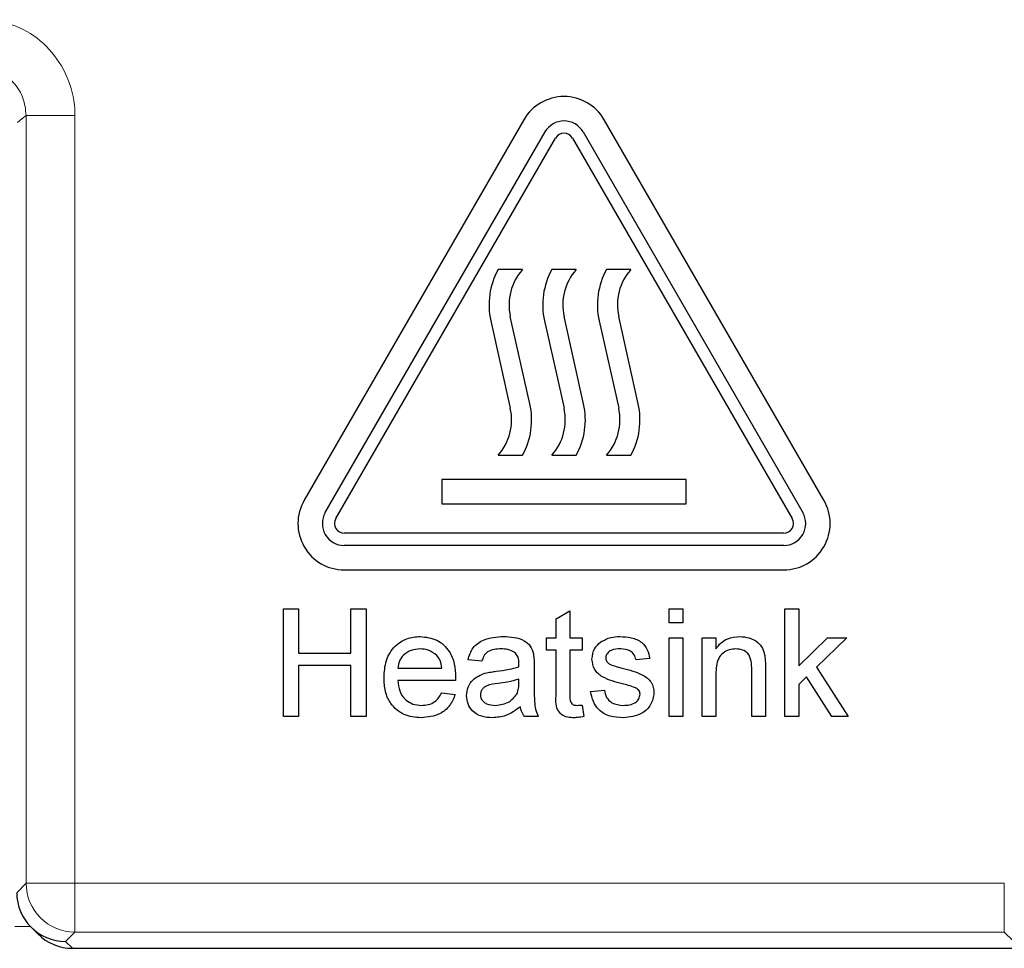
# Model space of a CAD drawing. Header units: millimetres. Extents: x 5 to 418, y 2 to 292.
# Tile 16 of 36: x 136 to 147, y 184 to 193. Entities that reach past the tile are written whole.
import ezdxf

# ---------------------------------------------------------------- set-up
doc = ezdxf.new("R2010")
doc.units = ezdxf.units.MM

msp = doc.modelspace()

# ---------------------------------------------------------------- linework, layer by layer
at = {"color": 7, "linetype": 'Continuous', "lineweight": 18}
for p, q in [((136.9925, 192.0586), (136.4926, 192.0586)), ((136.4926, 184.1964), (136.4926, 192.0586)), ((136.9925, 192.0586), (136.9925, 184.1964)), ((136.3964, 184.1002), (136.4926, 184.1964)), ((136.4926, 184.1964), (136.9925, 184.1964)), ((136.9925, 184.1964), (146.5099, 184.1964)), ((136.9925, 183.6965), (136.9925, 184.1964)), ((146.5099, 183.6965), (146.5099, 184.1964)), ((136.3777, 183.7523), (136.5375, 183.7523)), ((136.9925, 183.6965), (136.8965, 183.6005)), ((146.5099, 183.6965), (136.9925, 183.6965)), ((146.596, 183.6104), (146.5099, 183.6965)), ((136.8965, 183.6005), (136.9665, 183.5305))]:
    msp.add_line(p, q, dxfattribs=at)
at = {"color": 7, "linetype": 'Continuous', "lineweight": 25}
for p, q in [((141.5898, 192.0151), (139.3398, 188.118)), ((144.6625, 188.118), (142.4125, 192.0151)), ((139.5563, 187.993), (141.8063, 191.8901)), ((142.196, 191.8901), (144.446, 187.993)), ((139.6645, 187.9305), (141.9145, 191.8276)), ((142.0877, 191.8276), (144.3377, 187.9305)), ((141.5761, 190.4805), (141.3261, 190.4805)), ((142.1261, 190.4805), (141.8761, 190.4805)), ((142.6858, 190.4805), (142.4358, 190.4805)), ((141.6514, 189.1052), (141.4511, 190.0005)), ((142.2014, 189.1052), (142.0011, 190.0005)), ((142.761, 189.1052), (142.5608, 190.0005)), ((141.2509, 189.9557), (141.4511, 189.0604)), ((141.8009, 189.9557), (142.0011, 189.0604)), ((142.3606, 189.9557), (142.5608, 189.0604)), ((141.3261, 188.5805), (141.5761, 188.5805)), ((141.8761, 188.5805), (142.1261, 188.5805)), ((142.4358, 188.5805), (142.6858, 188.5805)), ((143.2511, 188.3305), (140.7511, 188.3305)), ((140.7511, 188.3305), (140.7511, 188.0805)), ((143.2511, 188.0805), (143.2511, 188.3305)), ((140.7511, 188.0805), (143.2511, 188.0805)), ((144.2511, 187.7805), (139.7511, 187.7805)), ((144.2511, 187.6555), (139.7511, 187.6555)), ((139.7511, 187.4055), (144.2511, 187.4055)), ((139.1281, 185.9055), (139.1281, 187.0055)), ((139.1281, 187.0055), (139.2832, 187.0055)), ((139.2832, 187.0055), (139.2832, 186.5542)), ((139.8191, 187.0055), (139.9742, 187.0055)), ((139.8191, 186.5542), (139.8191, 187.0055)), ((139.9742, 187.0055), (139.9742, 185.9055)), ((141.9204, 186.905), (142.0614, 186.9852)), ((142.0614, 186.9852), (142.0614, 186.7093)), ((143.0768, 186.8645), (143.0768, 187.0055)), ((143.0768, 187.0055), (143.2178, 187.0055)), ((143.2178, 187.0055), (143.2178, 186.8645)), ((144.2638, 185.9055), (144.2638, 187.0055)), ((144.2638, 187.0055), (144.4049, 187.0055)), ((144.4049, 187.0055), (144.4049, 186.422)), ((141.9204, 186.7093), (141.9204, 186.905)), ((143.2178, 186.8645), (143.0768, 186.8645)), ((141.8217, 186.5824), (141.8217, 186.7093)), ((141.8217, 186.7093), (141.9204, 186.7093)), ((142.0614, 186.7093), (142.1883, 186.7093)), ((142.1883, 186.7093), (142.1883, 186.5824)), ((143.0768, 186.7093), (143.2178, 186.7093)), ((143.0768, 185.9055), (143.0768, 186.7093)), ((143.2178, 186.7093), (143.2178, 185.9055)), ((143.4152, 185.9055), (143.4152, 186.7093)), ((143.4152, 186.7093), (143.5563, 186.7093)), ((143.5563, 186.7093), (143.5563, 186.5972)), ((144.4049, 186.422), (144.6997, 186.7093)), ((144.896, 186.7093), (144.5873, 186.4088)), ((144.6997, 186.7093), (144.896, 186.7093)), ((139.2832, 186.5542), (139.8191, 186.5542)), ((141.9204, 186.5824), (141.8217, 186.5824)), ((141.9204, 186.1313), (141.9204, 186.5824)), ((142.1883, 186.5824), (142.0614, 186.5824)), ((142.0614, 186.5824), (142.0614, 186.1263)), ((141.1588, 186.4696), (141.0178, 186.4837)), ((142.8794, 186.4978), (142.7383, 186.4837)), ((139.2832, 186.4273), (139.2832, 185.9055)), ((139.8191, 186.4273), (139.2832, 186.4273)), ((139.8191, 185.9055), (139.8191, 186.4273)), ((140.2986, 186.3991), (140.7499, 186.3991)), ((141.6947, 186.4266), (141.6947, 186.2545)), ((143.5563, 186.3365), (143.5563, 185.9055)), ((143.9229, 185.9055), (143.9229, 186.3854)), ((144.064, 186.3973), (144.064, 185.9055)), ((144.5873, 186.4088), (144.9101, 185.9055)), ((140.8902, 186.2721), (140.2986, 186.2721)), ((141.5389, 186.2453), (141.5396, 186.2862)), ((144.4857, 186.3098), (144.4049, 186.2309)), ((144.7453, 185.9055), (144.4857, 186.3098)), ((140.7483, 186.1452), (140.8865, 186.1311)), ((142.2729, 186.1593), (142.414, 186.1734)), ((144.4049, 186.2309), (144.4049, 185.9055)), ((142.1883, 186.0218), (142.2024, 185.9035)), ((139.2832, 185.9055), (139.1281, 185.9055)), ((139.9742, 185.9055), (139.8191, 185.9055)), ((141.737, 185.9055), (141.596, 185.9055)), ((143.2178, 185.9055), (143.0768, 185.9055)), ((143.5563, 185.9055), (143.4152, 185.9055)), ((144.064, 185.9055), (143.9229, 185.9055)), ((144.4049, 185.9055), (144.2638, 185.9055)), ((144.9101, 185.9055), (144.7453, 185.9055)), ((136.5428, 183.7469), (136.6128, 183.677)), ((136.9665, 183.5305), (147.0013, 183.5305))]:
    msp.add_line(p, q, dxfattribs=at)
at = {"color": 7, "linetype": 'Continuous', "lineweight": 18, "flags": 128}
msp.add_lwpolyline([(136.4926, 192.0586), (136.4489, 192.0227), (136.405, 191.9865)], dxfattribs=at)
at = {"color": 7, "linetype": 'Continuous', "lineweight": 25}
for centre, radius, start, end in [((142.0011, 191.7776), 0.475, 30, 150), ((142.0011, 191.7776), 0.225, 30, 150), ((142.0011, 191.7776), 0.1, 30, 150), ((141.9805, 190.1189), 0.7476, 151.07724, 192.60593), ((141.9805, 190.1189), 0.5424, 138.198, 192.60593), ((142.5305, 190.1189), 0.7476, 151.07724, 192.60593), ((142.5305, 190.1189), 0.5424, 138.198, 192.60593), ((143.0902, 190.1189), 0.7476, 151.07724, 192.60593), ((143.0902, 190.1189), 0.5424, 138.198, 192.60593), ((140.9218, 188.942), 0.5424, 318.198, 12.60593), ((140.9218, 188.942), 0.7476, 331.07724, 12.60593), ((141.4718, 188.942), 0.5424, 318.198, 12.60593), ((141.4718, 188.942), 0.7476, 331.07724, 12.60593), ((142.0314, 188.942), 0.5424, 318.198, 12.60593), ((142.0314, 188.942), 0.7476, 331.07724, 12.60593), ((139.7511, 187.8805), 0.475, 150, 270), ((144.2511, 187.8805), 0.475, 270, 30), ((139.7511, 187.8805), 0.225, 150, 270), ((144.2511, 187.8805), 0.225, 270, 30), ((139.7511, 187.8805), 0.1, 150, 270), ((144.2511, 187.8805), 0.1, 270, 30)]:
    msp.add_arc(centre, radius, start, end, dxfattribs=at)
at = {"color": 7, "linetype": 'Continuous', "lineweight": 18}
msp.add_arc((136.9927, 184.1966), 0.5001, 180.02066, 269.97987, dxfattribs=at)
at = {"color": 7, "linetype": 'Continuous', "lineweight": 25}
for centre, major_axis, start_param, end_param in [((136.8965, 184.1004), (0.5001, 0), 3.1418973, 4.712389), ((136.9663, 184.0306), (0.3537, -0.3537), 4.712389, 5.4979394)]:
    msp.add_ellipse(centre, major_axis=major_axis, ratio=0.9996955, start_param=start_param, end_param=end_param, dxfattribs=at)
at = {"color": 7, "linetype": 'Continuous', "lineweight": 18}
for points, knots in [([(136.9925, 192.0586), (136.9924, 192.0675), (136.9914, 192.1882), (136.9448, 192.4219), (136.771, 192.7146), (136.5107, 192.9417), (136.2944, 193.007), (136.1862, 193.0396)], [0, 0, 0, 0, 0.0193657, 0.2645105, 0.509653, 0.7548267, 1, 1, 1, 1]), ([(136.0894, 192.5491), (136.1436, 192.5328), (136.2519, 192.5002), (136.3811, 192.3867), (136.4739, 192.2364), (136.4862, 192.1193), (136.4926, 192.0586)], [0, 0, 0, 0, 0.24526535, 0.49048757, 0.73568534, 1, 1, 1, 1])]:
    msp.add_open_spline(points, degree=3, knots=knots, dxfattribs=at)
at = {"color": 7, "linetype": 'Continuous', "lineweight": 25}
for points, knots in [([(140.1576, 186.3006), (140.1611, 186.3602), (140.168, 186.4791), (140.257, 186.6258), (140.3887, 186.7116), (140.4823, 186.7195), (140.5291, 186.7234)], [0, 0, 0, 0, 0.28075128, 0.55977706, 0.77966847, 1, 1, 1, 1]), ([(140.5291, 186.7234), (140.5874, 186.7167), (140.704, 186.7032), (140.8282, 186.5854), (140.8839, 186.4452), (140.8886, 186.354), (140.8909, 186.3083)], [0, 0, 0, 0, 0.2793689, 0.5584026, 0.7788841, 1, 1, 1, 1]), ([(141.0178, 186.4837), (141.0307, 186.5274), (141.0565, 186.6147), (141.1957, 186.7121), (141.3113, 186.7191), (141.3821, 186.7234)], [0, 0, 0, 0, 0.28042986, 0.55930497, 1, 1, 1, 1]), ([(141.3821, 186.7234), (141.4555, 186.7195), (141.5579, 186.714), (141.6633, 186.6298), (141.6797, 186.5747), (141.6879, 186.5471)], [0, 0, 0, 0, 0.5592506, 0.7791883, 1, 1, 1, 1]), ([(142.287, 186.4903), (142.2923, 186.5292), (142.3017, 186.5989), (142.3529, 186.6462), (142.3754, 186.667)], [0, 0, 0, 0, 0.5589261, 1, 1, 1, 1]), ([(142.3754, 186.667), (142.4099, 186.6855), (142.4717, 186.7185), (142.5414, 186.7219), (142.5722, 186.7234)], [0, 0, 0, 0, 0.558936, 1, 1, 1, 1]), ([(142.5722, 186.7234), (142.6117, 186.7211), (142.6905, 186.7163), (142.7962, 186.6734), (142.861, 186.5898), (142.8732, 186.5285), (142.8794, 186.4978)], [0, 0, 0, 0, 0.280734, 0.5604258, 0.7794438, 1, 1, 1, 1]), ([(143.5563, 186.5972), (143.5728, 186.6184), (143.6058, 186.6609), (143.6893, 186.7131), (143.7587, 186.7195), (143.8011, 186.7234)], [0, 0, 0, 0, 0.2805504, 0.5608113, 1, 1, 1, 1]), ([(143.8011, 186.7234), (143.8339, 186.7207), (143.8994, 186.7153), (143.984, 186.6731), (144.0369, 186.6042), (144.0501, 186.5542), (144.0567, 186.5291)], [0, 0, 0, 0, 0.2802154, 0.5599664, 0.7796341, 1, 1, 1, 1]), ([(140.5284, 186.5965), (140.4969, 186.5939), (140.434, 186.5886), (140.3582, 186.5397), (140.31, 186.4727), (140.3024, 186.4236), (140.2986, 186.3991)], [0, 0, 0, 0, 0.28019123, 0.55973976, 0.7796504, 1, 1, 1, 1]), ([(140.6981, 186.5291), (140.67, 186.5513), (140.6199, 186.591), (140.5564, 186.5948), (140.5284, 186.5965)], [0, 0, 0, 0, 0.5585114, 1, 1, 1, 1]), ([(141.3567, 186.5965), (141.3327, 186.5958), (141.2847, 186.5942), (141.2181, 186.5731), (141.1774, 186.5234), (141.165, 186.4875), (141.1588, 186.4696)], [0, 0, 0, 0, 0.2808566, 0.55976, 0.7794955, 1, 1, 1, 1]), ([(141.5032, 186.554), (141.4778, 186.5686), (141.4322, 186.5949), (141.3799, 186.596), (141.3567, 186.5965)], [0, 0, 0, 0, 0.5578672, 1, 1, 1, 1]), ([(141.5396, 186.446), (141.5391, 186.4686), (141.5383, 186.5087), (141.5139, 186.5402), (141.5032, 186.554)], [0, 0, 0, 0, 0.5618832, 1, 1, 1, 1]), ([(141.6879, 186.5471), (141.6903, 186.5247), (141.6947, 186.4846), (141.6947, 186.4443), (141.6947, 186.4266)], [0, 0, 0, 0, 0.55977393, 1, 1, 1, 1]), ([(142.5825, 186.5965), (142.5483, 186.5957), (142.4971, 186.5945), (142.4485, 186.5586), (142.4304, 186.5298), (142.4288, 186.513), (142.4281, 186.5046)], [0, 0, 0, 0, 0.49976879, 0.74908012, 0.87457925, 1, 1, 1, 1]), ([(142.7383, 186.4837), (142.7333, 186.5031), (142.7232, 186.5419), (142.6658, 186.5907), (142.6141, 186.5943), (142.5825, 186.5965)], [0, 0, 0, 0, 0.2803076, 0.5602469, 1, 1, 1, 1]), ([(143.7619, 186.5965), (143.7383, 186.5945), (143.6911, 186.5906), (143.6272, 186.5568), (143.5598, 186.4756), (143.5577, 186.3939), (143.5563, 186.3365)], [0, 0, 0, 0, 0.1872744, 0.3743639, 0.5605418, 1, 1, 1, 1]), ([(143.9229, 186.3854), (143.9227, 186.4139), (143.9223, 186.4704), (143.8934, 186.5485), (143.829, 186.5905), (143.7843, 186.5945), (143.7619, 186.5965)], [0, 0, 0, 0, 0.2816837, 0.5597919, 0.7795867, 1, 1, 1, 1]), ([(140.7499, 186.3991), (140.7462, 186.4259), (140.7396, 186.4738), (140.7108, 186.5122), (140.6981, 186.5291)], [0, 0, 0, 0, 0.5606856, 1, 1, 1, 1]), ([(141.5389, 186.4132), (141.5391, 186.4193), (141.5393, 186.4302), (141.5395, 186.4412), (141.5396, 186.446)], [0, 0, 0, 0, 0.5600109, 1, 1, 1, 1]), ([(142.5999, 186.2389), (142.5284, 186.2571), (142.439, 186.2798), (142.3478, 186.3413), (142.3003, 186.3986), (142.2923, 186.4537), (142.287, 186.4903)], [0, 0, 0, 0, 0.5013227, 0.6265865, 0.7518121, 1, 1, 1, 1]), ([(142.4281, 186.5046), (142.4289, 186.4961), (142.4304, 186.4807), (142.439, 186.4681), (142.4428, 186.4625)], [0, 0, 0, 0, 0.5591772, 1, 1, 1, 1]), ([(142.4428, 186.4625), (142.4504, 186.4549), (142.464, 186.4413), (142.4816, 186.4337), (142.4893, 186.4304)], [0, 0, 0, 0, 0.5590335, 1, 1, 1, 1]), ([(144.0567, 186.5291), (144.0593, 186.5046), (144.0639, 186.4607), (144.064, 186.4167), (144.064, 186.3973)], [0, 0, 0, 0, 0.5597934, 1, 1, 1, 1]), ([(141.0037, 186.1186), (141.0068, 186.1482), (141.0129, 186.2076), (141.0747, 186.2998), (141.1467, 186.3289), (141.1906, 186.3466)], [0, 0, 0, 0, 0.2804623, 0.5609789, 1, 1, 1, 1]), ([(141.1906, 186.3466), (141.212, 186.3514), (141.2504, 186.3598), (141.2893, 186.3647), (141.3065, 186.3669)], [0, 0, 0, 0, 0.5599109, 1, 1, 1, 1]), ([(141.3065, 186.3669), (141.3505, 186.3725), (141.4291, 186.3824), (141.5054, 186.4038), (141.5389, 186.4132)], [0, 0, 0, 0, 0.5601841, 1, 1, 1, 1]), ([(142.4893, 186.4304), (142.5091, 186.4243), (142.5445, 186.4135), (142.5803, 186.4038), (142.596, 186.3995)], [0, 0, 0, 0, 0.559964, 1, 1, 1, 1]), ([(142.596, 186.3995), (142.6692, 186.3807), (142.7606, 186.3573), (142.8571, 186.2981), (142.8952, 186.2558), (142.9184, 186.2033), (142.9206, 186.1658), (142.9217, 186.147)], [0, 0, 0, 0, 0.5004541, 0.625406, 0.7502762, 0.8750689, 1, 1, 1, 1]), ([(140.5366, 185.8914), (140.4771, 185.8967), (140.3585, 185.9074), (140.2257, 186.0197), (140.1648, 186.1614), (140.16, 186.2541), (140.1576, 186.3006)], [0, 0, 0, 0, 0.27995656, 0.55866337, 0.77899599, 1, 1, 1, 1]), ([(140.2986, 186.2721), (140.3029, 186.2357), (140.3116, 186.163), (140.3706, 186.0759), (140.4526, 186.0256), (140.51, 186.0207), (140.5388, 186.0183)], [0, 0, 0, 0, 0.2806309, 0.5596855, 0.7796576, 1, 1, 1, 1]), ([(140.8909, 186.3083), (140.8908, 186.3015), (140.8906, 186.2895), (140.8903, 186.2774), (140.8902, 186.2721)], [0, 0, 0, 0, 0.5600635, 1, 1, 1, 1]), ([(141.3274, 186.2424), (141.2872, 186.2382), (141.237, 186.2328), (141.1837, 186.2045), (141.1622, 186.1833), (141.1476, 186.1564), (141.1457, 186.1365), (141.1447, 186.1265)], [0, 0, 0, 0, 0.5002814, 0.6253166, 0.7502636, 0.8751521, 1, 1, 1, 1]), ([(141.5396, 186.2862), (141.5006, 186.2753), (141.4308, 186.2558), (141.359, 186.2465), (141.3274, 186.2424)], [0, 0, 0, 0, 0.5597592, 1, 1, 1, 1]), ([(141.518, 186.1338), (141.5253, 186.154), (141.5383, 186.1901), (141.5388, 186.2284), (141.5389, 186.2453)], [0, 0, 0, 0, 0.5589674, 1, 1, 1, 1]), ([(141.6947, 186.2545), (141.6949, 186.2143), (141.6952, 186.148), (141.6981, 186.056), (141.7071, 185.9778), (141.7271, 185.9296), (141.737, 185.9055)], [0, 0, 0, 0, 0.34021027, 0.5603406, 0.78017281, 1, 1, 1, 1]), ([(142.7324, 186.1977), (142.708, 186.2066), (142.6646, 186.2226), (142.6197, 186.2339), (142.5999, 186.2389)], [0, 0, 0, 0, 0.5597868, 1, 1, 1, 1]), ([(140.5388, 186.0183), (140.5631, 186.0197), (140.6116, 186.0225), (140.6948, 186.0573), (140.728, 186.1119), (140.7483, 186.1452)], [0, 0, 0, 0, 0.2812761, 0.5618986, 1, 1, 1, 1]), ([(142.6068, 185.8914), (142.5622, 185.8935), (142.4734, 185.8977), (142.3595, 185.9588), (142.2959, 186.057), (142.2806, 186.1252), (142.2729, 186.1593)], [0, 0, 0, 0, 0.2807368, 0.5592935, 0.7793065, 1, 1, 1, 1]), ([(142.414, 186.1734), (142.4196, 186.1481), (142.4309, 186.0975), (142.4993, 186.0275), (142.567, 186.0218), (142.6083, 186.0183)], [0, 0, 0, 0, 0.2813187, 0.561077, 1, 1, 1, 1]), ([(142.9217, 186.147), (142.9149, 186.1048), (142.9013, 186.0203), (142.7832, 185.9105), (142.6737, 185.8986), (142.6068, 185.8914)], [0, 0, 0, 0, 0.2799387, 0.5600407, 1, 1, 1, 1]), ([(142.7806, 186.1327), (142.7798, 186.1407), (142.778, 186.1567), (142.7612, 186.181), (142.7433, 186.1913), (142.7324, 186.1977)], [0, 0, 0, 0, 0.2797504, 0.55982781, 1, 1, 1, 1]), ([(140.8865, 186.1311), (140.8706, 186.0911), (140.839, 186.0111), (140.7159, 185.9085), (140.6045, 185.8978), (140.5366, 185.8914)], [0, 0, 0, 0, 0.2806149, 0.5608339, 1, 1, 1, 1]), ([(141.2668, 185.8914), (141.23, 185.8935), (141.1566, 185.8977), (141.0653, 185.9511), (141.0112, 186.0319), (141.0062, 186.0896), (141.0037, 186.1186)], [0, 0, 0, 0, 0.2808149, 0.559688, 0.7796993, 1, 1, 1, 1]), ([(141.1447, 186.1265), (141.1462, 186.1133), (141.1492, 186.0869), (141.1741, 186.0546), (141.2226, 186.0229), (141.2675, 186.0202), (141.299, 186.0183)], [0, 0, 0, 0, 0.1865725, 0.3734703, 0.5606101, 1, 1, 1, 1]), ([(141.299, 186.0183), (141.3486, 186.0244), (141.4373, 186.0354), (141.4933, 186.1037), (141.518, 186.1338)], [0, 0, 0, 0, 0.5597523, 1, 1, 1, 1]), ([(142.103, 185.8914), (142.0809, 185.8922), (142.0366, 185.8938), (141.973, 185.9194), (141.9122, 186), (141.917, 186.0771), (141.9204, 186.1313)], [0, 0, 0, 0, 0.1874322, 0.373824, 0.5594637, 1, 1, 1, 1]), ([(142.0614, 186.1263), (142.0596, 186.0998), (142.0574, 186.0666), (142.0793, 186.0346), (142.1006, 186.0197), (142.1201, 186.0188), (142.133, 186.0183)], [0, 0, 0, 0, 0.4996127, 0.6252382, 0.7503496, 1, 1, 1, 1]), ([(142.6083, 186.0183), (142.6299, 186.0191), (142.6729, 186.0206), (142.73, 186.0419), (142.7719, 186.082), (142.7777, 186.1158), (142.7806, 186.1327)], [0, 0, 0, 0, 0.28118579, 0.56096141, 0.78109222, 1, 1, 1, 1]), ([(141.5537, 186.0042), (141.5056, 185.9684), (141.4196, 185.9043), (141.3135, 185.8953), (141.2668, 185.8914)], [0, 0, 0, 0, 0.5599709, 1, 1, 1, 1]), ([(141.596, 185.9055), (141.5848, 185.9225), (141.5648, 185.953), (141.5571, 185.9886), (141.5537, 186.0042)], [0, 0, 0, 0, 0.5596629, 1, 1, 1, 1]), ([(142.133, 186.0183), (142.1434, 186.0186), (142.1618, 186.0192), (142.1802, 186.021), (142.1883, 186.0218)], [0, 0, 0, 0, 0.5599684, 1, 1, 1, 1]), ([(142.2024, 185.9035), (142.184, 185.8998), (142.1512, 185.8933), (142.1178, 185.892), (142.103, 185.8914)], [0, 0, 0, 0, 0.5600809, 1, 1, 1, 1])]:
    msp.add_open_spline(points, degree=3, knots=knots, dxfattribs=at)

doc.saveas('drawing.dxf')
